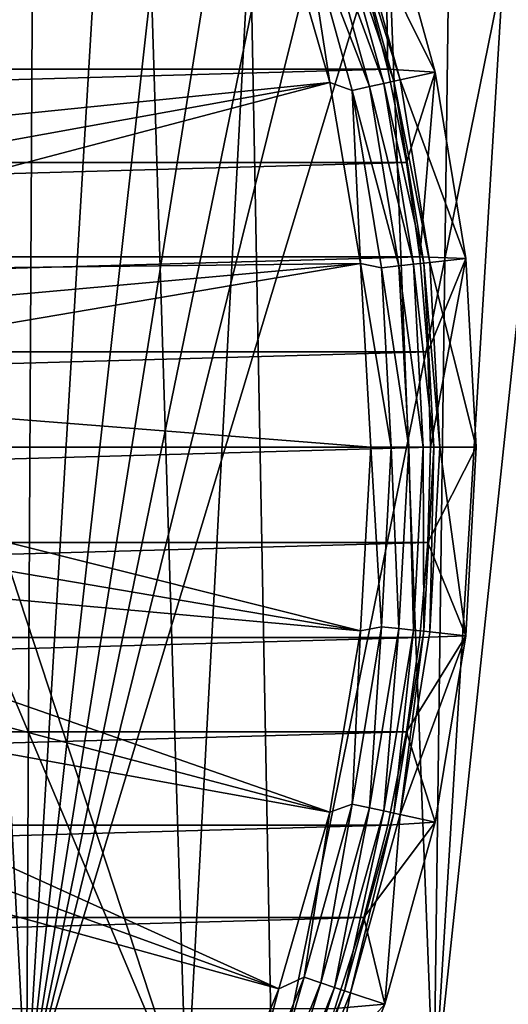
# Model space of a CAD drawing. Header units: metres. Extents: x -109 to 109, y -19 to 107.
# Tile 70 of 256: x -52.5 to -43.4, y 2.85 to 21.19. Entities that reach past the tile are written whole.
import ezdxf

# ---------------------------------------------------------------- set-up
doc = ezdxf.new("R2010")
doc.units = ezdxf.units.M
doc.layers.add('solid_21_412_310_XXX', color=7, linetype='CONTINUOUS')

msp = doc.modelspace()

# ---------------------------------------------------------------- linework, layer by layer
at = {"layer": 'solid_21_412_310_XXX'}
for points in [[(-61.517521, 20.614365, 60.82386), (-62.032833, 21.578444, 60.82386), (-48.982502, 26.477545, 65.860069)], [(-61.066364, 19.618643, 60.82386), (-61.517521, 20.614365, 60.82386), (-48.982502, 26.477545, 65.860069)], [(-61.066364, 19.618643, 60.82386), (-48.982502, 26.477545, 65.860069), (-47.671803, 23.313238, 65.860069)], [(-47.789581, 0.925197, 16.550001), (-43.197159, 23.560623, 16.723867), (-48.208549, 22.947325, 16.533264)], [(-47.789581, 0.925197, 16.550001), (-39.501179, 0.915551, 16.851034), (-43.197159, 23.560623, 16.723867)], [(-46.338387, 23.388451, 67.392159), (-45.70121, 23.602932, 71.205002), (-44.759865, 20.212507, 71.205002)], [(-45.70121, 23.602932, 71.205002), (-46.087627, 21.987459, 71.355003), (-45.644272, 20.268726, 71.355003)], [(-44.759865, 20.212507, 71.205002), (-45.70121, 23.602932, 71.205002), (-45.644272, 20.268726, 71.355003)], [(-44.78912, 0.950939, -17.626339), (-43.411304, 23.50062, -17.709625), (-42.388126, 23.624262, -17.769787)], [(-42.228886, 0.993984, -17.77902), (-44.78912, 0.950939, -17.626339), (-42.388126, 23.624262, -17.769787)], [(-44.78912, 0.950939, -17.626339), (-44.496902, 23.369438, -17.64422), (-43.411304, 23.50062, -17.709625)], [(-60.681297, 18.595543, 60.82386), (-61.066364, 19.618643, 60.82386), (-47.671803, 23.313238, 65.860069)], [(-60.681297, 18.595543, 60.82386), (-47.671803, 23.313238, 65.860069), (-46.723637, 20.022078, 65.860069)], [(-46.723637, 20.022078, 65.860069), (-47.671803, 23.313238, 65.860069), (-47.200539, 23.097956, 66.043358)], [(-46.633175, 23.289122, 66.621765), (-46.447155, 23.351799, 66.991409), (-45.528515, 20.043156, 66.991409)], [(-46.447155, 23.351799, 66.991409), (-46.338387, 23.388451, 67.392159), (-45.41642, 20.067829, 67.392159)], [(-45.528515, 20.043156, 66.991409), (-46.447155, 23.351799, 66.991409), (-45.41642, 20.067829, 67.392159)], [(-45.41642, 20.067829, 67.392159), (-46.338387, 23.388451, 67.392159), (-44.759865, 20.212507, 71.205002)], [(-44.78912, 0.950939, -17.626339), (-45.651836, 23.229935, -17.572859), (-44.496902, 23.369438, -17.64422)], [(-52.369411, 0.955086, -17.121374), (-46.880615, 23.081581, -17.494917), (-45.651836, 23.229935, -17.572859)], [(-44.78912, 0.950939, -17.626339), (-52.369411, 0.955086, -17.121374), (-45.651836, 23.229935, -17.572859)], [(-45.982857, 19.943148, 66.301064), (-47.200539, 23.097956, 66.043358), (-46.888023, 23.203255, 66.301064)], [(-46.888023, 23.203255, 66.301064), (-46.633175, 23.289122, 66.621765), (-45.720219, 20.000959, 66.621765)], [(-45.982857, 19.943148, 66.301064), (-46.888023, 23.203255, 66.301064), (-45.720219, 20.000959, 66.621765)], [(-45.720219, 20.000959, 66.621765), (-46.633175, 23.289122, 66.621765), (-45.528515, 20.043156, 66.991409)], [(-52.369411, 0.955086, -17.121374), (-47.854862, 22.963995, -17.431643), (-46.880615, 23.081581, -17.494917)], [(-52.369411, 0.955086, -17.121374), (-48.876881, 22.840681, -17.363863), (-47.854862, 22.963995, -17.431643)], [(-49.393147, 0.927233, 16.485151), (-48.208549, 22.947325, 16.533264), (-50.073204, 22.71978, 16.457001)], [(-49.393147, 0.927233, 16.485151), (-47.789581, 0.925197, 16.550001), (-48.208549, 22.947325, 16.533264)], [(-46.723637, 20.022078, 65.860069), (-47.200539, 23.097956, 66.043358), (-46.304928, 19.872255, 66.043358)], [(-45.982857, 19.943148, 66.301064), (-46.304928, 19.872255, 66.043358), (-47.200539, 23.097956, 66.043358)], [(-52.369411, 0.955086, -17.121374), (-49.949142, 22.711329, -17.291203), (-48.876881, 22.840681, -17.363863)], [(-49.393147, 0.927233, 16.485151), (-50.073204, 22.71978, 16.457001), (-56.298325, 21.961494, 16.181396)], [(-52.369411, 0.955086, -17.121374), (-51.074215, 22.575655, -17.213261), (-49.949142, 22.711329, -17.291203)], [(-52.369411, 0.955086, -17.121374), (-52.254436, 22.433382, -17.129625), (-51.074215, 22.575655, -17.213261)], [(-52.369411, 0.955086, -17.121374), (-53.492939, 22.284185, -17.039793), (-52.254436, 22.433382, -17.129625)], [(-52.369411, 0.955086, -17.121374), (-53.611328, 0.955944, -17.031094), (-53.492939, 22.284185, -17.039793)], [(-46.087627, 21.987459, 71.355003), (-106.912384, 21.987421, 71.355003), (-107.355736, 20.268707, 71.355003)], [(-45.644272, 20.268726, 71.355003), (-46.087627, 21.987459, 71.355003), (-107.355736, 20.268707, 71.355003)], [(-49.393147, 0.927233, 16.485151), (-56.298325, 21.961494, 16.181396), (-58.151627, 21.735912, 16.093102)], [(-59.250637, 0.94389, 16.039389), (-49.393147, 0.927233, 16.485151), (-58.151627, 21.735912, 16.093102)], [(-45.644272, 20.268726, 71.355003), (-107.355736, 20.268707, 71.355003), (-107.702187, 18.52697, 71.355003)], [(-45.297821, 18.526985, 71.355003), (-45.644272, 20.268726, 71.355003), (-107.702187, 18.52697, 71.355003)], [(-44.759865, 20.212507, 71.205002), (-45.644272, 20.268726, 71.355003), (-45.297821, 18.526985, 71.355003)], [(-45.41642, 20.067829, 67.392159), (-44.759865, 20.212507, 71.205002), (-44.190552, 16.740011, 71.205002)], [(-44.759865, 20.212507, 71.205002), (-45.297821, 18.526985, 71.355003), (-45.049736, 16.769762, 71.355003)], [(-44.190552, 16.740011, 71.205002), (-44.759865, 20.212507, 71.205002), (-45.049736, 16.769762, 71.355003)], [(-60.363968, 17.549452, 60.82386), (-60.681297, 18.595543, 60.82386), (-46.723637, 20.022078, 65.860069)], [(-60.115738, 16.484848, 60.82386), (-60.363968, 17.549452, 60.82386), (-46.723637, 20.022078, 65.860069)], [(-60.115738, 16.484848, 60.82386), (-46.723637, 20.022078, 65.860069), (-46.149925, 16.645449, 65.860069)], [(-46.149925, 16.645449, 65.860069), (-46.723637, 20.022078, 65.860069), (-46.304928, 19.872255, 66.043358)], [(-45.982857, 19.943148, 66.301064), (-45.720219, 20.000959, 66.621765), (-45.168129, 16.633364, 66.621765)], [(-45.720219, 20.000959, 66.621765), (-45.528515, 20.043156, 66.991409), (-44.972988, 16.654587, 66.991409)], [(-45.168129, 16.633364, 66.621765), (-45.720219, 20.000959, 66.621765), (-44.972988, 16.654587, 66.991409)], [(-45.528515, 20.043156, 66.991409), (-45.41642, 20.067829, 67.392159), (-44.858883, 16.666996, 67.392159)], [(-44.972988, 16.654587, 66.991409), (-45.528515, 20.043156, 66.991409), (-44.858883, 16.666996, 67.392159)], [(-44.858883, 16.666996, 67.392159), (-45.41642, 20.067829, 67.392159), (-44.190552, 16.740011, 71.205002)], [(-45.435478, 16.604286, 66.301064), (-46.304928, 19.872255, 66.043358), (-45.982857, 19.943148, 66.301064)], [(-46.149925, 16.645449, 65.860069), (-46.304928, 19.872255, 66.043358), (-45.763325, 16.568632, 66.043358)], [(-45.435478, 16.604286, 66.301064), (-45.763325, 16.568632, 66.043358), (-46.304928, 19.872255, 66.043358)], [(-45.435478, 16.604286, 66.301064), (-45.982857, 19.943148, 66.301064), (-45.168129, 16.633364, 66.621765)], [(-45.297821, 18.526985, 71.355003), (-107.702187, 18.52697, 71.355003), (-107.950264, 16.769747, 71.355003)], [(-45.049736, 16.769762, 71.355003), (-45.297821, 18.526985, 71.355003), (-107.950264, 16.769747, 71.355003)], [(-45.049736, 16.769762, 71.355003), (-107.950264, 16.769747, 71.355003), (-108.099518, 15.000255, 71.355003)], [(-44.900478, 15.000257, 71.355003), (-45.049736, 16.769762, 71.355003), (-108.099518, 15.000255, 71.355003)], [(-44.190552, 16.740011, 71.205002), (-45.049736, 16.769762, 71.355003), (-44.900478, 15.000257, 71.355003)], [(-44.190552, 16.740011, 71.205002), (-44.900478, 15.000257, 71.355003), (-44.850693, 13.225817, 71.355003)], [(-44.858883, 16.666996, 67.392159), (-44.190552, 16.740011, 71.205002), (-44, 13.225817, 71.205002)], [(-44.190552, 16.740011, 71.205002), (-44.850693, 13.225817, 71.355003), (-44, 13.225817, 71.205002)], [(-59.937668, 15.40629, 60.82386), (-60.115738, 16.484848, 60.82386), (-46.149925, 16.645449, 65.860069)], [(-59.830521, 14.318394, 60.82386), (-59.937668, 15.40629, 60.82386), (-46.149925, 16.645449, 65.860069)], [(-59.830521, 14.318394, 60.82386), (-46.149925, 16.645449, 65.860069), (-45.957882, 13.225817, 65.860069)], [(-46.149925, 16.645449, 65.860069), (-45.582085, 13.225817, 66.043358), (-45.957882, 13.225817, 65.860069)], [(-46.149925, 16.645449, 65.860069), (-45.763325, 16.568632, 66.043358), (-45.582085, 13.225817, 66.043358)], [(-45.435478, 16.604286, 66.301064), (-45.252304, 13.225817, 66.301064), (-45.763325, 16.568632, 66.043358)], [(-45.252304, 13.225817, 66.301064), (-45.582085, 13.225817, 66.043358), (-45.763325, 16.568632, 66.043358)], [(-45.435478, 16.604286, 66.301064), (-45.168129, 16.633364, 66.621765), (-44.983379, 13.225817, 66.621765)], [(-45.435478, 16.604286, 66.301064), (-44.983379, 13.225817, 66.621765), (-45.252304, 13.225817, 66.301064)], [(-45.168129, 16.633364, 66.621765), (-44.972988, 16.654587, 66.991409), (-44.787083, 13.225817, 66.991409)], [(-45.168129, 16.633364, 66.621765), (-44.787083, 13.225817, 66.991409), (-44.983379, 13.225817, 66.621765)], [(-44.972988, 16.654587, 66.991409), (-44.858883, 16.666996, 67.392159), (-44.672306, 13.225817, 67.392159)], [(-44.787083, 13.225817, 66.991409), (-44.972988, 16.654587, 66.991409), (-44.672306, 13.225817, 67.392159)], [(-44.858883, 16.666996, 67.392159), (-44, 13.225817, 71.205002), (-44.672306, 13.225817, 67.392159)], [(-44.900478, 15.000257, 71.355003), (-108.149307, 13.225817, 71.355003), (-44.850693, 13.225817, 71.355003)], [(-44.900478, 15.000257, 71.355003), (-108.099518, 15.000255, 71.355003), (-108.149307, 13.225817, 71.355003)], [(-59.830521, 14.318394, 60.82386), (-45.957882, 13.225817, 65.860069), (-59.79475, 13.225817, 60.82386)], [(-108.149307, 13.225817, 71.355003), (-108.099518, 11.451376, 71.355003), (-44.850693, 13.225817, 71.355003)], [(-108.099518, 11.451376, 71.355003), (-44.900478, 11.45138, 71.355003), (-44.850693, 13.225817, 71.355003)], [(-46.149925, 9.806185, 65.860069), (-59.830521, 12.133242, 60.82386), (-59.79475, 13.225817, 60.82386)], [(-46.149925, 9.806185, 65.860069), (-59.79475, 13.225817, 60.82386), (-45.957882, 13.225817, 65.860069)], [(-45.763325, 9.883002, 66.043358), (-46.149925, 9.806185, 65.860069), (-45.957882, 13.225817, 65.860069)], [(-45.763325, 9.883002, 66.043358), (-45.957882, 13.225817, 65.860069), (-45.582085, 13.225817, 66.043358)], [(-45.435478, 9.847346, 66.301064), (-45.763325, 9.883002, 66.043358), (-45.582085, 13.225817, 66.043358)], [(-45.435478, 9.847346, 66.301064), (-45.582085, 13.225817, 66.043358), (-45.252304, 13.225817, 66.301064)], [(-45.168129, 9.818271, 66.621765), (-45.435478, 9.847346, 66.301064), (-45.252304, 13.225817, 66.301064)], [(-45.168129, 9.818271, 66.621765), (-45.252304, 13.225817, 66.301064), (-44.983379, 13.225817, 66.621765)], [(-44.972988, 9.797048, 66.991409), (-45.168129, 9.818271, 66.621765), (-44.983379, 13.225817, 66.621765)], [(-44.972988, 9.797048, 66.991409), (-44.983379, 13.225817, 66.621765), (-44.787083, 13.225817, 66.991409)], [(-44.858883, 9.784638, 67.392159), (-44.972988, 9.797048, 66.991409), (-44.787083, 13.225817, 66.991409)], [(-44, 13.225817, 71.205002), (-44.850693, 13.225817, 71.355003), (-44.900478, 11.45138, 71.355003)], [(-44.190552, 9.711623, 71.205002), (-44, 13.225817, 71.205002), (-44.900478, 11.45138, 71.355003)], [(-44.858883, 9.784638, 67.392159), (-44.672306, 13.225817, 67.392159), (-44.190552, 9.711623, 71.205002)], [(-44.858883, 9.784638, 67.392159), (-44.787083, 13.225817, 66.991409), (-44.672306, 13.225817, 67.392159)], [(-44.672306, 13.225817, 67.392159), (-44, 13.225817, 71.205002), (-44.190552, 9.711623, 71.205002)], [(-46.149925, 9.806185, 65.860069), (-59.937668, 11.045344, 60.82386), (-59.830521, 12.133242, 60.82386)], [(-108.099518, 11.451376, 71.355003), (-107.950264, 9.681872, 71.355003), (-44.900478, 11.45138, 71.355003)], [(-107.950264, 9.681872, 71.355003), (-45.049736, 9.681887, 71.355003), (-44.900478, 11.45138, 71.355003)], [(-44.190552, 9.711623, 71.205002), (-44.900478, 11.45138, 71.355003), (-45.049736, 9.681887, 71.355003)], [(-46.723637, 6.429557, 65.860069), (-60.115738, 9.966784, 60.82386), (-59.937668, 11.045344, 60.82386)], [(-46.149925, 9.806185, 65.860069), (-46.723637, 6.429557, 65.860069), (-59.937668, 11.045344, 60.82386)], [(-46.723637, 6.429557, 65.860069), (-60.363968, 8.902181, 60.82386), (-60.115738, 9.966784, 60.82386)], [(-46.304928, 6.579379, 66.043358), (-46.723637, 6.429557, 65.860069), (-46.149925, 9.806185, 65.860069)], [(-45.763325, 9.883002, 66.043358), (-46.304928, 6.579379, 66.043358), (-46.149925, 9.806185, 65.860069)], [(-45.982857, 6.508486, 66.301064), (-46.304928, 6.579379, 66.043358), (-45.763325, 9.883002, 66.043358)], [(-45.435478, 9.847346, 66.301064), (-45.982857, 6.508486, 66.301064), (-45.763325, 9.883002, 66.043358)], [(-45.720219, 6.450675, 66.621765), (-45.982857, 6.508486, 66.301064), (-45.435478, 9.847346, 66.301064)], [(-45.168129, 9.818271, 66.621765), (-45.720219, 6.450675, 66.621765), (-45.435478, 9.847346, 66.301064)], [(-45.528515, 6.408477, 66.991409), (-45.720219, 6.450675, 66.621765), (-45.168129, 9.818271, 66.621765)], [(-44.972988, 9.797048, 66.991409), (-45.528515, 6.408477, 66.991409), (-45.168129, 9.818271, 66.621765)], [(-45.41642, 6.383804, 67.392159), (-45.528515, 6.408477, 66.991409), (-44.972988, 9.797048, 66.991409)], [(-44.858883, 9.784638, 67.392159), (-45.41642, 6.383804, 67.392159), (-44.972988, 9.797048, 66.991409)], [(-44.858883, 9.784638, 67.392159), (-44.190552, 9.711623, 71.205002), (-45.41642, 6.383804, 67.392159)], [(-107.950264, 9.681872, 71.355003), (-107.702179, 7.924648, 71.355003), (-45.049736, 9.681887, 71.355003)], [(-107.702179, 7.924648, 71.355003), (-45.297817, 7.924664, 71.355003), (-45.049736, 9.681887, 71.355003)], [(-45.41642, 6.383804, 67.392159), (-44.190552, 9.711623, 71.205002), (-44.759865, 6.239126, 71.205002)], [(-44.190552, 9.711623, 71.205002), (-45.049736, 9.681887, 71.355003), (-45.297817, 7.924664, 71.355003)], [(-44.759865, 6.239126, 71.205002), (-44.190552, 9.711623, 71.205002), (-45.297817, 7.924664, 71.355003)], [(-47.671806, 3.138393, 65.860069), (-60.681297, 7.856091, 60.82386), (-60.363968, 8.902181, 60.82386)], [(-46.723637, 6.429557, 65.860069), (-47.671806, 3.138393, 65.860069), (-60.363968, 8.902181, 60.82386)], [(-107.702179, 7.924648, 71.355003), (-107.355728, 6.182907, 71.355003), (-45.297817, 7.924664, 71.355003)], [(-107.355728, 6.182907, 71.355003), (-45.644268, 6.182927, 71.355003), (-45.297817, 7.924664, 71.355003)], [(-44.759865, 6.239126, 71.205002), (-45.297817, 7.924664, 71.355003), (-45.644268, 6.182927, 71.355003)], [(-47.671806, 3.138393, 65.860069), (-61.066364, 6.832995, 60.82386), (-60.681297, 7.856091, 60.82386)], [(-48.982502, -0.025913, 65.860069), (-61.517517, 5.837275, 60.82386), (-61.066364, 6.832995, 60.82386)], [(-47.671806, 3.138393, 65.860069), (-48.982502, -0.025913, 65.860069), (-61.066364, 6.832995, 60.82386)], [(-47.200539, 3.353679, 66.043358), (-47.671806, 3.138393, 65.860069), (-46.723637, 6.429557, 65.860069)], [(-46.304928, 6.579379, 66.043358), (-47.200539, 3.353679, 66.043358), (-46.723637, 6.429557, 65.860069)], [(-46.888023, 3.24838, 66.301064), (-47.200539, 3.353679, 66.043358), (-46.304928, 6.579379, 66.043358)], [(-45.982857, 6.508486, 66.301064), (-46.888023, 3.24838, 66.301064), (-46.304928, 6.579379, 66.043358)], [(-46.633175, 3.162512, 66.621765), (-46.888023, 3.24838, 66.301064), (-45.982857, 6.508486, 66.301064)], [(-45.720219, 6.450675, 66.621765), (-46.633175, 3.162512, 66.621765), (-45.982857, 6.508486, 66.301064)], [(-46.447155, 3.099834, 66.991409), (-46.633175, 3.162512, 66.621765), (-45.720219, 6.450675, 66.621765)], [(-45.528515, 6.408477, 66.991409), (-46.447155, 3.099834, 66.991409), (-45.720219, 6.450675, 66.621765)], [(-46.338387, 3.063186, 67.392159), (-46.447155, 3.099834, 66.991409), (-45.528515, 6.408477, 66.991409)], [(-45.41642, 6.383804, 67.392159), (-46.338387, 3.063186, 67.392159), (-45.528515, 6.408477, 66.991409)], [(-45.41642, 6.383804, 67.392159), (-45.70121, 2.848703, 71.205002), (-46.338387, 3.063186, 67.392159)], [(-44.759865, 6.239126, 71.205002), (-45.644268, 6.182927, 71.355003), (-46.087616, 4.464212, 71.355003)], [(-45.70121, 2.848703, 71.205002), (-44.759865, 6.239126, 71.205002), (-46.087616, 4.464212, 71.355003)], [(-45.41642, 6.383804, 67.392159), (-44.759865, 6.239126, 71.205002), (-45.70121, 2.848703, 71.205002)], [(-107.355728, 6.182907, 71.355003), (-106.912376, 4.464175, 71.355003), (-45.644268, 6.182927, 71.355003)], [(-106.912376, 4.464175, 71.355003), (-46.087616, 4.464212, 71.355003), (-45.644268, 6.182927, 71.355003)], [(-50.639248, -3.023567, 65.860069), (-62.032829, 4.873193, 60.82386), (-61.517517, 5.837275, 60.82386)], [(-48.982502, -0.025913, 65.860069), (-50.639248, -3.023567, 65.860069), (-61.517517, 5.837275, 60.82386)], [(-50.639248, -3.023567, 65.860069), (-62.610092, 3.944878, 60.82386), (-62.032829, 4.873193, 60.82386)], [(-106.912376, 4.464175, 71.355003), (-106.373245, 2.772701, 71.355003), (-46.087616, 4.464212, 71.355003)], [(-106.373245, 2.772701, 71.355003), (-46.626743, 2.772726, 71.355003), (-46.087616, 4.464212, 71.355003)], [(-45.70121, 2.848703, 71.205002), (-46.087616, 4.464212, 71.355003), (-46.626743, 2.772726, 71.355003)], [(-50.639248, -3.023567, 65.860069), (-52.621212, -5.816883, 65.860069), (-62.610092, 3.944878, 60.82386)], [(-47.200539, 3.353679, 66.043358), (-48.439659, 0.243721, 66.043358), (-47.671806, 3.138393, 65.860069)], [(-48.140358, 0.10525, 66.301064), (-48.439659, 0.243721, 66.043358), (-47.200539, 3.353679, 66.043358)], [(-46.888023, 3.24838, 66.301064), (-48.140358, 0.10525, 66.301064), (-47.200539, 3.353679, 66.043358)], [(-48.439659, 0.243721, 66.043358), (-48.982502, -0.025913, 65.860069), (-47.671806, 3.138393, 65.860069)], [(-47.89629, -0.007669, 66.621765), (-48.140358, 0.10525, 66.301064), (-46.888023, 3.24838, 66.301064)], [(-46.633175, 3.162512, 66.621765), (-47.89629, -0.007669, 66.621765), (-46.888023, 3.24838, 66.301064)], [(-47.718136, -0.090091, 66.991409), (-47.89629, -0.007669, 66.621765), (-46.633175, 3.162512, 66.621765)], [(-46.447155, 3.099834, 66.991409), (-47.718136, -0.090091, 66.991409), (-46.633175, 3.162512, 66.621765)], [(-47.613968, -0.138285, 67.392159), (-47.718136, -0.090091, 66.991409), (-46.447155, 3.099834, 66.991409)], [(-46.338387, 3.063186, 67.392159), (-47.613968, -0.138285, 67.392159), (-46.447155, 3.099834, 66.991409)], [(-46.338387, 3.063186, 67.392159), (-47.003681, -0.420328, 71.205002), (-47.613968, -0.138285, 67.392159)], [(-46.338387, 3.063186, 67.392159), (-45.70121, 2.848703, 71.205002), (-47.003681, -0.420328, 71.205002)], [(-45.70121, 2.848703, 71.205002), (-46.626743, 2.772726, 71.355003), (-47.25993, 1.113954, 71.355003)], [(-47.003681, -0.420328, 71.205002), (-45.70121, 2.848703, 71.205002), (-47.25993, 1.113954, 71.355003)]]:
    msp.add_3dface(points, dxfattribs=at)

doc.saveas('drawing.dxf')
